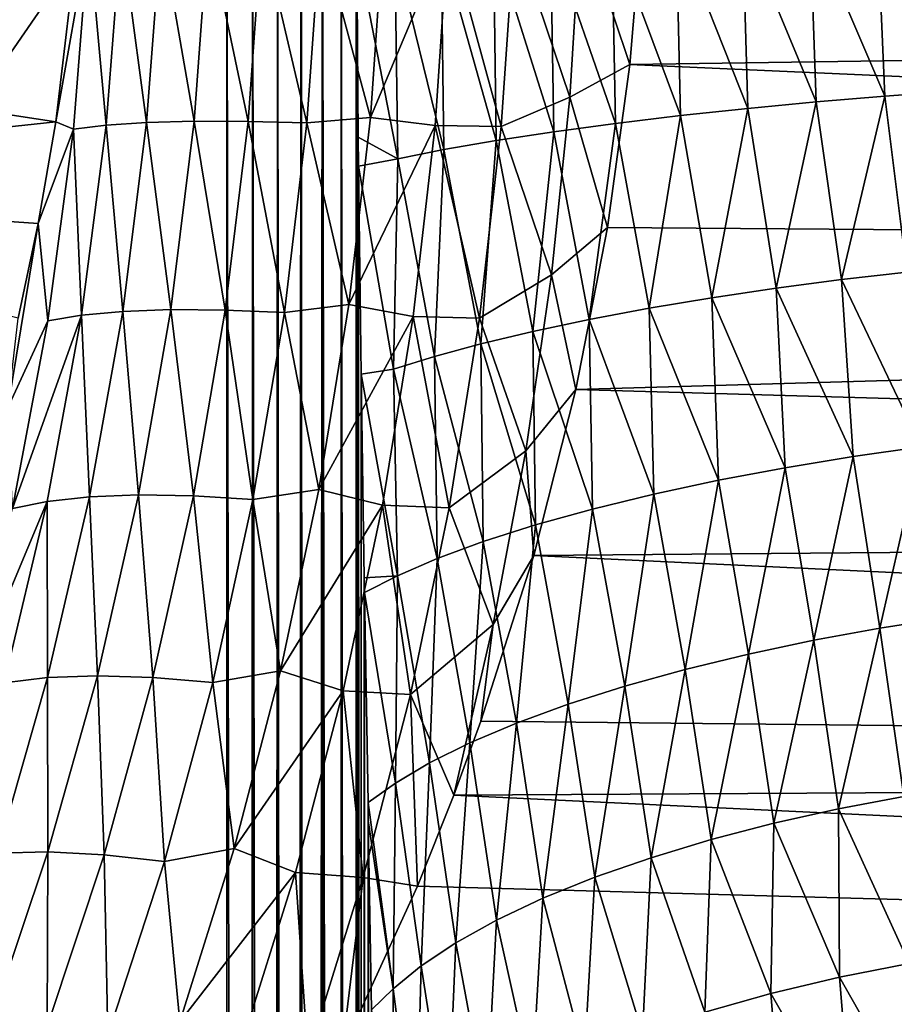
# Model space of a CAD drawing. Header units: metres. Extents: x -36 to 82, y -104 to 104.
# Tile 111 of 245: x 13.33 to 19.1, y -8.36 to -1.86. Entities that reach past the tile are written whole.
import ezdxf

# ---------------------------------------------------------------- set-up
doc = ezdxf.new("R2010")
doc.units = ezdxf.units.M
doc.layers.add('solid_FIT-SHOWER-153_SW0001', color=7, linetype='CONTINUOUS')

msp = doc.modelspace()

# ---------------------------------------------------------------- linework, layer by layer
at = {"layer": 'solid_FIT-SHOWER-153_SW0001'}
for points in [[(-14.693668, -42.661289, 16.90811), (14.69363, -42.661285, 16.90811), (14.69341, 0.000001, 16.90811)], [(-14.693445, 0, 16.90811), (-14.693668, -42.661289, 16.90811), (14.69341, 0.000001, 16.90811)], [(14.840259, -85.322609, 16.897287), (14.863843, -0.000003, 16.893169), (14.69341, 0.000001, 16.90811)], [(14.69363, -42.661285, 16.90811), (14.840259, -85.322609, 16.897287), (14.69341, 0.000001, 16.90811)], [(15.237673, -85.322609, 16.746943), (15.326338, 0.000001, 16.681465), (15.185075, 0, 16.778214)], [(15.237673, -85.322609, 16.746943), (15.336179, -85.322609, 16.674097), (15.326338, 0.000001, 16.681465)], [(15.447744, -85.322609, 16.564583), (15.449048, 0.000001, 16.562059), (15.326338, 0.000001, 16.681465)], [(15.34924, -85.322609, 16.662951), (15.447744, -85.322609, 16.564583), (15.326338, 0.000001, 16.681465)], [(15.336179, -85.322609, 16.674097), (15.34924, -85.322609, 16.662951), (15.326338, 0.000001, 16.681465)], [(15.447744, -85.322609, 16.564583), (15.459414, -85.322609, 16.550938), (15.449048, 0.000001, 16.562059)], [(15.531887, -85.322609, 16.453138), (15.549617, -0.000003, 16.423491), (15.449048, 0.000001, 16.562059)], [(15.459414, -85.322609, 16.550938), (15.531887, -85.322609, 16.453138), (15.449048, 0.000001, 16.562059)], [(14.840259, -85.322609, 16.897287), (14.86786, -85.322609, 16.892782), (14.863843, -0.000003, 16.893169)], [(14.981605, -85.322609, 16.865644), (15.029392, -0.000002, 16.849478), (14.863843, -0.000003, 16.893169)], [(14.86786, -85.322609, 16.892782), (14.981605, -85.322609, 16.865644), (14.863843, -0.000003, 16.893169)], [(14.981605, -85.322609, 16.865644), (15.035965, -85.322609, 16.847555), (15.029392, -0.000002, 16.849478)], [(15.114563, -85.322609, 16.815029), (15.185075, 0, 16.778214), (15.029392, -0.000002, 16.849478)], [(15.035965, -85.322609, 16.847555), (15.114563, -85.322609, 16.815029), (15.029392, -0.000002, 16.849478)], [(15.114563, -85.322609, 16.815029), (15.193583, -85.322609, 16.773954), (15.185075, 0, 16.778214)], [(15.193583, -85.322609, 16.773954), (15.237673, -85.322609, 16.746943), (15.185075, 0, 16.778214)], [(15.531887, -85.322609, 16.453138), (15.559357, -85.322609, 16.408405), (15.549617, -0.000003, 16.423491)], [(15.552677, -1.382191, 16.4184), (15.549617, -0.000003, 16.423491), (15.559357, -85.322609, 16.408405)], [(9.954918, -1.980021, -31.5), (10.100984, -0.995981, -31.5), (13.716968, -1.246398, -31.5)], [(17.031929, -1.185531, -28.988029), (17.445452, -1.074301, -28.973143), (17.357052, -2.151992, -28.892029)], [(17.357052, -2.151992, -28.892029), (17.445452, -1.074301, -28.973143), (46.5, -1.73167, -28.930107)], [(19.4298, -1.165366, 13.986894), (18.990128, -1.182347, 14.043738), (19.488207, -2.327997, 13.89288)], [(17.031929, -1.185531, -28.988029), (16.959406, -2.367335, -28.8866), (16.593611, -1.283188, -29.050617)], [(17.031929, -1.185531, -28.988029), (17.357052, -2.151992, -28.892029), (16.959406, -2.367335, -28.8866)], [(18.100182, -1.223516, 14.28561), (17.6621, -1.247483, 14.473737), (18.136103, -2.442271, 14.195329)], [(18.544987, -1.201754, 14.142619), (18.100182, -1.223516, 14.28561), (18.588158, -2.399267, 14.049614)], [(18.100182, -1.223516, 14.28561), (18.136103, -2.442271, 14.195329), (18.588158, -2.399267, 14.049614)], [(18.990128, -1.182347, 14.043738), (18.544987, -1.201754, 14.142619), (19.040909, -2.361129, 13.949518)], [(18.544987, -1.201754, 14.142619), (18.588158, -2.399267, 14.049614), (19.040909, -2.361129, 13.949518)], [(18.990128, -1.182347, 14.043738), (19.040909, -2.361129, 13.949518), (19.488207, -2.327997, 13.89288)], [(9.954918, -1.980021, -31.5), (13.716968, -1.246398, -31.5), (13.564018, -2.530842, -31.5)], [(13.716968, -1.246398, -31.5), (13.782134, -1.295179, -31.33383), (13.564018, -2.530842, -31.5)], [(13.782134, -1.295179, -31.33383), (13.679904, -2.580339, -31.190029), (13.564018, -2.530842, -31.5)], [(13.896599, -2.553773, -30.780825), (13.679904, -2.580339, -31.190029), (13.782134, -1.295179, -31.33383)], [(13.995232, -1.281509, -30.922112), (13.896599, -2.553773, -30.780825), (13.782134, -1.295179, -31.33383)], [(14.163912, -2.535721, -30.392281), (13.896599, -2.553773, -30.780825), (13.995232, -1.281509, -30.922112)], [(14.25944, -1.272113, -30.531149), (14.163912, -2.535721, -30.392281), (13.995232, -1.281509, -30.922112)], [(14.478266, -2.526934, -30.033638), (14.163912, -2.535721, -30.392281), (14.25944, -1.272113, -30.531149)], [(14.571273, -1.267373, -30.170238), (14.478266, -2.526934, -30.033638), (14.25944, -1.272113, -30.531149)], [(14.833908, -2.527798, -29.713249), (14.478266, -2.526934, -30.033638), (14.571273, -1.267373, -30.170238)], [(14.925041, -1.267491, -29.847782), (14.833908, -2.527798, -29.713249), (14.571273, -1.267373, -30.170238)], [(15.223244, -2.538294, -29.437944), (14.833908, -2.527798, -29.713249), (14.925041, -1.267491, -29.847782)], [(15.313191, -1.272462, -29.57066), (15.223244, -2.538294, -29.437944), (14.925041, -1.267491, -29.847782)], [(15.642557, -2.501978, -29.220167), (15.223244, -2.538294, -29.437944), (15.313191, -1.272462, -29.57066)], [(15.728125, -1.253875, -29.345655), (15.642557, -2.501978, -29.220167), (15.313191, -1.272462, -29.57066)], [(16.157106, -1.279764, -29.170715), (15.642557, -2.501978, -29.220167), (15.728125, -1.253875, -29.345655)], [(16.157106, -1.279764, -29.170715), (16.069677, -2.553948, -29.043995), (15.642557, -2.501978, -29.220167)], [(16.507263, -2.561234, -28.927488), (16.069677, -2.553948, -29.043995), (16.157106, -1.279764, -29.170715)], [(16.593611, -1.283188, -29.050617), (16.507263, -2.561234, -28.927488), (16.157106, -1.279764, -29.170715)], [(16.833094, -1.301068, 14.983271), (16.45545, -1.330029, 15.300274), (16.85318, -2.596692, 14.909797)], [(16.959406, -2.367335, -28.8866), (16.507263, -2.561234, -28.927488), (16.593611, -1.283188, -29.050617)], [(17.237478, -1.273433, 14.7068), (16.833094, -1.301068, 14.983271), (17.26149, -2.541521, 14.626421)], [(16.833094, -1.301068, 14.983271), (16.85318, -2.596692, 14.909797), (17.26149, -2.541521, 14.626421)], [(17.6621, -1.247483, 14.473737), (17.237478, -1.273433, 14.7068), (17.691509, -2.489843, 14.387693)], [(17.237478, -1.273433, 14.7068), (17.26149, -2.541521, 14.626421), (17.691509, -2.489843, 14.387693)], [(17.6621, -1.247483, 14.473737), (17.691509, -2.489843, 14.387693), (18.136103, -2.442271, 14.195329)], [(16.110435, -1.359906, 15.653666), (15.803025, -1.390261, 16.038212), (16.128151, -2.714404, 15.596539)], [(16.45545, -1.330029, 15.300274), (16.110435, -1.359906, 15.653666), (16.47337, -2.654603, 15.234668)], [(16.110435, -1.359906, 15.653666), (16.128151, -2.714404, 15.596539), (16.47337, -2.654603, 15.234668)], [(16.45545, -1.330029, 15.300274), (16.47337, -2.654603, 15.234668), (16.85318, -2.596692, 14.909797)], [(15.562223, -2.632337, 16.402006), (15.552677, -1.382191, 16.4184), (15.559357, -85.322609, 16.408405)], [(15.8226, -2.775183, 15.989779), (15.552677, -1.382191, 16.4184), (15.562223, -2.632337, 16.402006)], [(15.803025, -1.390261, 16.038212), (15.552677, -1.382191, 16.4184), (15.8226, -2.775183, 15.989779)], [(15.803025, -1.390261, 16.038212), (15.8226, -2.775183, 15.989779), (16.128151, -2.714404, 15.596539)], [(17.357052, -2.151992, -28.892029), (46.5, -1.73167, -28.930107), (46.5, -3.448653, -28.721527)], [(9.713036, -2.946009, -31.5), (9.954918, -1.980021, -31.5), (13.564018, -2.530842, -31.5)], [(16.959406, -2.367335, -28.8866), (17.357052, -2.151992, -28.892029), (17.208754, -3.228814, -28.75617)], [(17.208754, -3.228814, -28.75617), (17.357052, -2.151992, -28.892029), (46.5, -3.448653, -28.721527)], [(19.488207, -2.327997, 13.89288), (19.040909, -2.361129, 13.949518), (19.185476, -3.523391, 13.782242)], [(16.959406, -2.367335, -28.8866), (16.838585, -3.541607, -28.718632), (16.507263, -2.561234, -28.927488)], [(16.959406, -2.367335, -28.8866), (17.208754, -3.228814, -28.75617), (16.838585, -3.541607, -28.718632)], [(18.588158, -2.399267, 14.049614), (18.136103, -2.442271, 14.195329), (18.322855, -3.630459, 13.99754)], [(18.588158, -2.399267, 14.049614), (18.322855, -3.630459, 13.99754), (18.754251, -3.573586, 13.869357)], [(19.040909, -2.361129, 13.949518), (18.588158, -2.399267, 14.049614), (18.754251, -3.573586, 13.869357)], [(19.040909, -2.361129, 13.949518), (18.754251, -3.573586, 13.869357), (19.185476, -3.523391, 13.782242)], [(18.136103, -2.442271, 14.195329), (17.691509, -2.489843, 14.387693), (17.897097, -3.693701, 14.16789)], [(18.136103, -2.442271, 14.195329), (17.897097, -3.693701, 14.16789), (18.322855, -3.630459, 13.99754)], [(9.713036, -2.946009, -31.5), (13.564018, -2.530842, -31.5), (13.447397, -3.202306, -31.5)], [(13.679904, -2.580339, -31.190029), (13.447397, -3.202306, -31.5), (13.564018, -2.530842, -31.5)], [(14.163912, -2.535721, -30.392281), (14.005734, -3.783315, -30.163248), (13.896599, -2.553773, -30.780825)], [(14.3241, -3.771724, -29.808241), (14.005734, -3.783315, -30.163248), (14.163912, -2.535721, -30.392281)], [(14.478266, -2.526934, -30.033638), (14.3241, -3.771724, -29.808241), (14.163912, -2.535721, -30.392281)], [(14.682691, -3.774441, -29.491161), (14.3241, -3.771724, -29.808241), (14.478266, -2.526934, -30.033638)], [(14.833908, -2.527798, -29.713249), (14.682691, -3.774441, -29.491161), (14.478266, -2.526934, -30.033638)], [(15.073846, -3.791408, -29.218773), (14.682691, -3.774441, -29.491161), (14.833908, -2.527798, -29.713249)], [(15.223244, -2.538294, -29.437944), (15.073846, -3.791408, -29.218773), (14.833908, -2.527798, -29.713249)], [(15.642557, -2.501978, -29.220167), (15.500289, -3.73889, -29.012777), (15.223244, -2.538294, -29.437944)], [(16.069677, -2.553948, -29.043995), (15.500289, -3.73889, -29.012777), (15.642557, -2.501978, -29.220167)], [(17.691509, -2.489843, 14.387693), (17.26149, -2.541521, 14.626421), (17.483114, -3.762806, 14.380445)], [(17.691509, -2.489843, 14.387693), (17.483114, -3.762806, 14.380445), (17.897097, -3.693701, 14.16789)], [(13.679904, -2.580339, -31.190029), (13.51097, -3.846705, -30.953094), (13.447397, -3.202306, -31.5)], [(13.733451, -3.808671, -30.547916), (13.51097, -3.846705, -30.953094), (13.679904, -2.580339, -31.190029)], [(13.896599, -2.553773, -30.780825), (13.733451, -3.808671, -30.547916), (13.679904, -2.580339, -31.190029)], [(14.005734, -3.783315, -30.163248), (13.733451, -3.808671, -30.547916), (13.896599, -2.553773, -30.780825)], [(15.500289, -3.73889, -29.012777), (15.073846, -3.791408, -29.218773), (15.223244, -2.538294, -29.437944)], [(16.069677, -2.553948, -29.043995), (15.92422, -3.817183, -28.834543), (15.500289, -3.73889, -29.012777)], [(16.36352, -3.829052, -28.723894), (15.92422, -3.817183, -28.834543), (16.069677, -2.553948, -29.043995)], [(16.507263, -2.561234, -28.927488), (16.36352, -3.829052, -28.723894), (16.069677, -2.553948, -29.043995)], [(16.838585, -3.541607, -28.718632), (16.36352, -3.829052, -28.723894), (16.507263, -2.561234, -28.927488)], [(16.85318, -2.596692, 14.909797), (16.47337, -2.654603, 15.234668), (16.715179, -3.915615, 14.926469)], [(16.85318, -2.596692, 14.909797), (16.715179, -3.915615, 14.926469), (17.087135, -3.837071, 14.634077)], [(17.26149, -2.541521, 14.626421), (16.85318, -2.596692, 14.909797), (17.087135, -3.837071, 14.634077)], [(17.26149, -2.541521, 14.626421), (17.087135, -3.837071, 14.634077), (17.483114, -3.762806, 14.380445)], [(15.562223, -2.632337, 16.402006), (15.559357, -85.322609, 16.408405), (15.600142, -85.322609, 16.330135)], [(15.564146, -2.824377, 16.398613), (15.562223, -2.632337, 16.402006), (15.600142, -85.322609, 16.330135)], [(15.8226, -2.775183, 15.989779), (15.562223, -2.632337, 16.402006), (15.564146, -2.824377, 16.398613)], [(16.47337, -2.654603, 15.234668), (16.128151, -2.714404, 15.596539), (16.372784, -3.997413, 15.254152)], [(16.47337, -2.654603, 15.234668), (16.372784, -3.997413, 15.254152), (16.715179, -3.915615, 14.926469)], [(16.128151, -2.714404, 15.596539), (15.8226, -2.775183, 15.989779), (16.064728, -4.081339, 15.612646)], [(16.128151, -2.714404, 15.596539), (16.064728, -4.081339, 15.612646), (16.372784, -3.997413, 15.254152)], [(15.8226, -2.775183, 15.989779), (15.564146, -2.824377, 16.398613), (15.794813, -4.166216, 15.996656)], [(15.8226, -2.775183, 15.989779), (15.794813, -4.166216, 15.996656), (16.064728, -4.081339, 15.612646)], [(15.580478, -4.198067, 16.368481), (15.564146, -2.824377, 16.398613), (15.600142, -85.322609, 16.330135)], [(15.794813, -4.166216, 15.996656), (15.564146, -2.824377, 16.398613), (15.580478, -4.198067, 16.368481)], [(9.713036, -2.946009, -31.5), (13.447397, -3.202306, -31.5), (13.316003, -3.82817, -31.5)], [(13.447397, -3.202306, -31.5), (13.247186, -4.419745, -31.242743), (13.316003, -3.82817, -31.5)], [(13.51097, -3.846705, -30.953094), (13.247186, -4.419745, -31.242743), (13.447397, -3.202306, -31.5)], [(16.838585, -3.541607, -28.718632), (17.208754, -3.228814, -28.75617), (17.000011, -4.300482, -28.565514)], [(17.000011, -4.300482, -28.565514), (17.208754, -3.228814, -28.75617), (46.5, -3.448653, -28.721527)], [(17.000011, -4.300482, -28.565514), (46.5, -3.448653, -28.721527), (46.5, -5.145113, -28.375284)], [(16.838585, -3.541607, -28.718632), (16.669739, -4.704577, -28.485746), (16.36352, -3.829052, -28.723894)], [(16.838585, -3.541607, -28.718632), (17.000011, -4.300482, -28.565514), (16.669739, -4.704577, -28.485746)], [(18.754251, -3.573586, 13.869357), (18.322855, -3.630459, 13.99754), (18.83152, -4.742724, 13.655563)], [(19.185476, -3.523391, 13.782242), (18.754251, -3.573586, 13.869357), (19.280157, -4.678512, 13.564888)], [(18.754251, -3.573586, 13.869357), (18.83152, -4.742724, 13.655563), (19.280157, -4.678512, 13.564888)], [(18.322855, -3.630459, 13.99754), (17.897097, -3.693701, 14.16789), (18.38345, -4.816527, 13.790497)], [(18.322855, -3.630459, 13.99754), (18.38345, -4.816527, 13.790497), (18.83152, -4.742724, 13.655563)], [(17.897097, -3.693701, 14.16789), (17.483114, -3.762806, 14.380445), (17.942556, -4.89951, 13.970803)], [(17.897097, -3.693701, 14.16789), (17.942556, -4.89951, 13.970803), (18.38345, -4.816527, 13.790497)], [(14.3241, -3.771724, -29.808241), (14.110208, -4.995355, -29.497345), (14.005734, -3.783315, -30.163248)], [(14.47258, -5.001413, -29.184637), (14.110208, -4.995355, -29.497345), (14.3241, -3.771724, -29.808241)], [(14.682691, -3.774441, -29.491161), (14.47258, -5.001413, -29.184637), (14.3241, -3.771724, -29.808241)], [(15.500289, -3.73889, -29.012777), (15.302047, -4.959472, -28.726074), (15.073846, -3.791408, -29.218773)], [(15.92422, -3.817183, -28.834543), (15.302047, -4.959472, -28.726074), (15.500289, -3.73889, -29.012777)], [(17.483114, -3.762806, 14.380445), (17.087135, -3.837071, 14.634077), (17.5158, -4.990952, 14.196342)], [(17.483114, -3.762806, 14.380445), (17.5158, -4.990952, 14.196342), (17.942556, -4.89951, 13.970803)], [(13.733451, -3.808671, -30.547916), (13.277619, -5.086387, -30.626955), (13.51097, -3.846705, -30.953094)], [(13.733451, -3.808671, -30.547916), (13.507773, -5.03886, -30.227097), (13.277619, -5.086387, -30.626955)], [(13.786605, -5.008057, -29.847549), (13.507773, -5.03886, -30.227097), (13.733451, -3.808671, -30.547916)], [(14.005734, -3.783315, -30.163248), (13.786605, -5.008057, -29.847549), (13.733451, -3.808671, -30.547916)], [(14.110208, -4.995355, -29.497345), (13.786605, -5.008057, -29.847549), (14.005734, -3.783315, -30.163248)], [(14.865982, -5.026101, -28.9161), (14.47258, -5.001413, -29.184637), (14.682691, -3.774441, -29.491161)], [(15.073846, -3.791408, -29.218773), (14.865982, -5.026101, -28.9161), (14.682691, -3.774441, -29.491161)], [(15.302047, -4.959472, -28.726074), (14.865982, -5.026101, -28.9161), (15.073846, -3.791408, -29.218773)], [(15.92422, -3.817183, -28.834543), (15.721371, -5.064322, -28.544945), (15.302047, -4.959472, -28.726074)], [(16.162891, -5.08171, -28.44224), (15.721371, -5.064322, -28.544945), (15.92422, -3.817183, -28.834543)], [(16.36352, -3.829052, -28.723894), (16.162891, -5.08171, -28.44224), (15.92422, -3.817183, -28.834543)], [(16.669739, -4.704577, -28.485746), (16.162891, -5.08171, -28.44224), (16.36352, -3.829052, -28.723894)], [(17.087135, -3.837071, 14.634077), (16.715179, -3.915615, 14.926469), (17.110167, -5.089832, 14.465607)], [(17.087135, -3.837071, 14.634077), (17.110167, -5.089832, 14.465607), (17.5158, -4.990952, 14.196342)], [(13.51097, -3.846705, -30.953094), (13.277619, -5.086387, -30.626955), (13.247186, -4.419745, -31.242743)], [(16.715179, -3.915615, 14.926469), (16.372784, -3.997413, 15.254152), (16.732327, -5.19486, 14.775705)], [(16.715179, -3.915615, 14.926469), (16.732327, -5.19486, 14.775705), (17.110167, -5.089832, 14.465607)], [(16.372784, -3.997413, 15.254152), (16.064728, -4.081339, 15.612646), (16.388285, -5.304527, 15.122444)], [(16.372784, -3.997413, 15.254152), (16.388285, -5.304527, 15.122444), (16.732327, -5.19486, 14.775705)], [(16.064728, -4.081339, 15.612646), (15.794813, -4.166216, 15.996656), (16.083061, -5.417178, 15.500512)], [(16.064728, -4.081339, 15.612646), (16.083061, -5.417178, 15.500512), (16.388285, -5.304527, 15.122444)], [(15.794813, -4.166216, 15.996656), (15.580478, -4.198067, 16.368481), (15.820461, -5.531091, 15.903749)], [(15.601105, -5.544863, 16.326429), (15.580478, -4.198067, 16.368481), (15.600142, -85.322609, 16.330135)], [(15.820461, -5.531091, 15.903749), (15.580478, -4.198067, 16.368481), (15.601105, -5.544863, 16.326429)], [(15.794813, -4.166216, 15.996656), (15.820461, -5.531091, 15.903749), (16.083061, -5.417178, 15.500512)], [(16.669739, -4.704577, -28.485746), (17.000011, -4.300482, -28.565514), (16.721752, -5.396644, -28.311686)], [(16.721752, -5.396644, -28.311686), (17.000011, -4.300482, -28.565514), (46.5, -5.145113, -28.375284)], [(19.280157, -4.678512, 13.564888), (18.83152, -4.742724, 13.655563), (19.008547, -5.876852, 13.359444)], [(19.280157, -4.678512, 13.564888), (19.008547, -5.876852, 13.359444), (19.445665, -5.808406, 13.277645)], [(16.669739, -4.704577, -28.485746), (16.453491, -5.852768, -28.190123), (16.162891, -5.08171, -28.44224)], [(16.669739, -4.704577, -28.485746), (16.721752, -5.396644, -28.311686), (16.453491, -5.852768, -28.190123)], [(18.83152, -4.742724, 13.655563), (18.38345, -4.816527, 13.790497), (18.571514, -5.956687, 13.482651)], [(18.83152, -4.742724, 13.655563), (18.571514, -5.956687, 13.482651), (19.008547, -5.876852, 13.359444)], [(18.38345, -4.816527, 13.790497), (17.942556, -4.89951, 13.970803), (18.140659, -6.047587, 13.648421)], [(18.38345, -4.816527, 13.790497), (18.140659, -6.047587, 13.648421), (18.571514, -5.956687, 13.482651)], [(17.942556, -4.89951, 13.970803), (17.5158, -4.990952, 14.196342), (17.722406, -6.148892, 13.856805)], [(17.942556, -4.89951, 13.970803), (17.722406, -6.148892, 13.856805), (18.140659, -6.047587, 13.648421)], [(13.786605, -5.008057, -29.847549), (13.509093, -6.203267, -29.449677), (13.507773, -5.03886, -30.227097)], [(13.838823, -6.191593, -29.105196), (13.509093, -6.203267, -29.449677), (13.786605, -5.008057, -29.847549)], [(14.110208, -4.995355, -29.497345), (13.838823, -6.191593, -29.105196), (13.786605, -5.008057, -29.847549)], [(14.205507, -6.202886, -28.797701), (13.838823, -6.191593, -29.105196), (14.110208, -4.995355, -29.497345)], [(14.47258, -5.001413, -29.184637), (14.205507, -6.202886, -28.797701), (14.110208, -4.995355, -29.497345)], [(14.601315, -6.236901, -28.533754), (14.205507, -6.202886, -28.797701), (14.47258, -5.001413, -29.184637)], [(14.865982, -5.026101, -28.9161), (14.601315, -6.236901, -28.533754), (14.47258, -5.001413, -29.184637)], [(15.302047, -4.959472, -28.726074), (15.04915, -6.158853, -28.363434), (14.865982, -5.026101, -28.9161)], [(15.721371, -5.064322, -28.544945), (15.04915, -6.158853, -28.363434), (15.302047, -4.959472, -28.726074)], [(17.5158, -4.990952, 14.196342), (17.110167, -5.089832, 14.465607), (17.32325, -6.259599, 14.106638)], [(17.5158, -4.990952, 14.196342), (17.32325, -6.259599, 14.106638), (17.722406, -6.148892, 13.856805)], [(13.507773, -5.03886, -30.227097), (12.983139, -6.291721, -30.216639), (13.277619, -5.086387, -30.626955)], [(13.507773, -5.03886, -30.227097), (13.222486, -6.237181, -29.823122), (12.983139, -6.291721, -30.216639)], [(13.509093, -6.203267, -29.449677), (13.222486, -6.237181, -29.823122), (13.507773, -5.03886, -30.227097)], [(15.04915, -6.158853, -28.363434), (14.601315, -6.236901, -28.533754), (14.865982, -5.026101, -28.9161)], [(15.721371, -5.064322, -28.544945), (15.462322, -6.290583, -28.178574), (15.04915, -6.158853, -28.363434)], [(15.906398, -6.31471, -28.085674), (15.462322, -6.290583, -28.178574), (15.721371, -5.064322, -28.544945)], [(16.162891, -5.08171, -28.44224), (15.906398, -6.31471, -28.085674), (15.721371, -5.064322, -28.544945)], [(16.453491, -5.852768, -28.190123), (15.906398, -6.31471, -28.085674), (16.162891, -5.08171, -28.44224)], [(17.110167, -5.089832, 14.465607), (16.732327, -5.19486, 14.775705), (16.949442, -6.378389, 14.395519)], [(17.110167, -5.089832, 14.465607), (16.949442, -6.378389, 14.395519), (17.32325, -6.259599, 14.106638)], [(16.732327, -5.19486, 14.775705), (16.388285, -5.304527, 15.122444), (16.606688, -6.503677, 14.71986)], [(16.732327, -5.19486, 14.775705), (16.606688, -6.503677, 14.71986), (16.949442, -6.378389, 14.395519)], [(16.721752, -5.396644, -28.311686), (46.5, -5.145113, -28.375284), (46.5, -6.809023, -27.893263)], [(16.388285, -5.304527, 15.122444), (16.083061, -5.417178, 15.500512), (16.299854, -6.633675, 15.075029)], [(16.388285, -5.304527, 15.122444), (16.299854, -6.633675, 15.075029), (16.606688, -6.503677, 14.71986)], [(16.372557, -6.491989, -27.996441), (16.721752, -5.396644, -28.311686), (46.5, -6.809023, -27.893263)], [(16.453491, -5.852768, -28.190123), (16.721752, -5.396644, -28.311686), (16.372557, -6.491989, -27.996441)], [(16.083061, -5.417178, 15.500512), (15.820461, -5.531091, 15.903749), (16.032755, -6.766481, 15.455573)], [(16.083061, -5.417178, 15.500512), (16.032755, -6.766481, 15.455573), (16.299854, -6.633675, 15.075029)], [(15.601105, -5.544863, 16.326429), (15.600142, -85.322609, 16.330135), (15.633045, -85.322609, 16.250856)], [(15.820461, -5.531091, 15.903749), (15.601105, -5.544863, 16.326429), (15.602719, -5.640616, 16.322916)], [(15.602719, -5.640616, 16.322916), (15.601105, -5.544863, 16.326429), (15.633045, -85.322609, 16.250856)], [(15.820461, -5.531091, 15.903749), (15.602719, -5.640616, 16.322916), (15.807984, -6.90017, 15.855486)], [(15.820461, -5.531091, 15.903749), (15.807984, -6.90017, 15.855486), (16.032755, -6.766481, 15.455573)], [(15.626426, -7.029202, 16.266562), (15.602719, -5.640616, 16.322916), (15.633045, -85.322609, 16.250856)], [(15.807984, -6.90017, 15.855486), (15.602719, -5.640616, 16.322916), (15.626426, -7.029202, 16.266562)], [(16.453491, -5.852768, -28.190123), (16.194208, -6.979848, -27.83548), (15.906398, -6.31471, -28.085674)], [(16.453491, -5.852768, -28.190123), (16.372557, -6.491989, -27.996441), (16.194208, -6.979848, -27.83548)], [(19.445665, -5.808406, 13.277645), (19.008547, -5.876852, 13.359444), (19.166105, -6.988677, 13.00914)], [(19.008547, -5.876852, 13.359444), (18.571514, -5.956687, 13.482651), (18.733971, -7.070888, 13.125524)], [(19.008547, -5.876852, 13.359444), (18.733971, -7.070888, 13.125524), (19.166105, -6.988677, 13.00914)], [(18.571514, -5.956687, 13.482651), (18.140659, -6.047587, 13.648421), (18.30757, -7.166191, 13.282759)], [(18.571514, -5.956687, 13.482651), (18.30757, -7.166191, 13.282759), (18.733971, -7.070888, 13.125524)], [(18.140659, -6.047587, 13.648421), (17.722406, -6.148892, 13.856805), (17.893091, -7.274008, 13.480974)], [(18.140659, -6.047587, 13.648421), (17.893091, -7.274008, 13.480974), (18.30757, -7.166191, 13.282759)], [(15.04915, -6.158853, -28.363434), (14.742886, -7.332658, -27.928864), (14.601315, -6.236901, -28.533754)], [(15.462322, -6.290583, -28.178574), (14.742886, -7.332658, -27.928864), (15.04915, -6.158853, -28.363434)], [(17.722406, -6.148892, 13.856805), (17.32325, -6.259599, 14.106638), (17.496803, -7.393379, 13.71917)], [(17.722406, -6.148892, 13.856805), (17.496803, -7.393379, 13.71917), (17.893091, -7.274008, 13.480974)], [(13.509093, -6.203267, -29.449677), (13.175879, -7.363005, -28.974936), (13.222486, -6.237181, -29.823122)], [(13.512241, -7.354886, -28.63682), (13.175879, -7.363005, -28.974936), (13.509093, -6.203267, -29.449677)], [(13.838823, -6.191593, -29.105196), (13.512241, -7.354886, -28.63682), (13.509093, -6.203267, -29.449677)], [(13.88341, -7.373662, -28.335123), (13.512241, -7.354886, -28.63682), (13.838823, -6.191593, -29.105196)], [(14.205507, -6.202886, -28.797701), (13.88341, -7.373662, -28.335123), (13.838823, -6.191593, -29.105196)], [(14.28146, -7.418927, -28.076284), (13.88341, -7.373662, -28.335123), (14.205507, -6.202886, -28.797701)], [(14.601315, -6.236901, -28.533754), (14.28146, -7.418927, -28.076284), (14.205507, -6.202886, -28.797701)], [(14.742886, -7.332658, -27.928864), (14.28146, -7.418927, -28.076284), (14.601315, -6.236901, -28.533754)], [(15.462322, -6.290583, -28.178574), (15.148153, -7.491722, -27.739433), (14.742886, -7.332658, -27.928864)], [(15.594929, -7.524105, -27.657934), (15.148153, -7.491722, -27.739433), (15.462322, -6.290583, -28.178574)], [(15.906398, -6.31471, -28.085674), (15.594929, -7.524105, -27.657934), (15.462322, -6.290583, -28.178574)], [(17.32325, -6.259599, 14.106638), (16.949442, -6.378389, 14.395519), (17.124769, -7.522972, 13.995182)], [(17.32325, -6.259599, 14.106638), (17.124769, -7.522972, 13.995182), (17.496803, -7.393379, 13.71917)], [(15.906398, -6.31471, -28.085674), (15.952712, -7.582722, -27.618458), (15.594929, -7.524105, -27.657934)], [(15.906398, -6.31471, -28.085674), (16.194208, -6.979848, -27.83548), (15.952712, -7.582722, -27.618458)], [(16.949442, -6.378389, 14.395519), (16.606688, -6.503677, 14.71986), (16.782553, -7.661131, 14.305725)], [(16.949442, -6.378389, 14.395519), (16.782553, -7.661131, 14.305725), (17.124769, -7.522972, 13.995182)], [(16.194208, -6.979848, -27.83548), (16.372557, -6.491989, -27.996441), (46.5, -6.809023, -27.893263)], [(16.606688, -6.503677, 14.71986), (16.299854, -6.633675, 15.075029), (16.474947, -7.805943, 14.64652)], [(16.606688, -6.503677, 14.71986), (16.474947, -7.805943, 14.64652), (16.782553, -7.661131, 14.305725)], [(16.299854, -6.633675, 15.075029), (16.032755, -6.766481, 15.455573), (16.205755, -7.955328, 15.012483)], [(16.299854, -6.633675, 15.075029), (16.205755, -7.955328, 15.012483), (16.474947, -7.805943, 14.64652)], [(16.032755, -6.766481, 15.455573), (15.807984, -6.90017, 15.855486), (15.977634, -8.107135, 15.397978)], [(16.032755, -6.766481, 15.455573), (15.977634, -8.107135, 15.397978), (16.205755, -7.955328, 15.012483)], [(16.194208, -6.979848, -27.83548), (46.5, -6.809023, -27.893263), (46.5, -8.427298, -27.279453)], [(15.807984, -6.90017, 15.855486), (15.626426, -7.029202, 16.266562), (15.792032, -8.259238, 15.797091)], [(15.807984, -6.90017, 15.855486), (15.792032, -8.259238, 15.797091), (15.977634, -8.107135, 15.397978)], [(15.952712, -7.582722, -27.618458), (16.194208, -6.979848, -27.83548), (46.5, -8.427298, -27.279453)], [(19.166105, -6.988677, 13.00914), (18.733971, -7.070888, 13.125524), (19.202461, -8.091798, 12.625373)], [(15.628458, -7.146697, 16.261238), (15.626426, -7.029202, 16.266562), (15.633045, -85.322609, 16.250856)], [(15.792032, -8.259238, 15.797091), (15.626426, -7.029202, 16.266562), (15.628458, -7.146697, 16.261238)], [(18.733971, -7.070888, 13.125524), (18.30757, -7.166191, 13.282759), (18.741457, -8.18233, 12.757666)], [(18.733971, -7.070888, 13.125524), (18.741457, -8.18233, 12.757666), (19.202461, -8.091798, 12.625373)], [(15.628458, -7.146697, 16.261238), (15.633045, -85.322609, 16.250856), (15.650932, -85.322609, 16.197296)], [(15.650097, -8.398833, 16.197737), (15.628458, -7.146697, 16.261238), (15.650932, -85.322609, 16.197296)], [(15.792032, -8.259238, 15.797091), (15.628458, -7.146697, 16.261238), (15.650097, -8.398833, 16.197737)], [(18.30757, -7.166191, 13.282759), (17.893091, -7.274008, 13.480974), (18.288868, -8.290303, 12.9357)], [(18.30757, -7.166191, 13.282759), (18.288868, -8.290303, 12.9357), (18.741457, -8.18233, 12.757666)], [(17.893091, -7.274008, 13.480974), (17.496803, -7.393379, 13.71917), (17.852289, -8.414989, 13.159225)], [(17.893091, -7.274008, 13.480974), (17.852289, -8.414989, 13.159225), (18.288868, -8.290303, 12.9357)], [(14.742886, -7.332658, -27.928864), (14.384122, -8.477189, -27.427036), (14.28146, -7.418927, -28.076284)], [(15.148153, -7.491722, -27.739433), (14.384122, -8.477189, -27.427036), (14.742886, -7.332658, -27.928864)], [(13.512241, -7.354886, -28.63682), (13.132355, -8.481178, -28.097973), (13.175879, -7.363005, -28.974936)], [(13.507801, -8.509785, -27.802402), (13.132355, -8.481178, -28.097973), (13.512241, -7.354886, -28.63682)], [(13.88341, -7.373662, -28.335123), (13.507801, -8.509785, -27.802402), (13.512241, -7.354886, -28.63682)], [(13.907594, -8.568285, -27.548956), (13.507801, -8.509785, -27.802402), (13.88341, -7.373662, -28.335123)], [(14.28146, -7.418927, -28.076284), (13.907594, -8.568285, -27.548956), (13.88341, -7.373662, -28.335123)], [(17.496803, -7.393379, 13.71917), (17.124769, -7.522972, 13.995182), (17.439295, -8.55508, 13.426525)], [(17.496803, -7.393379, 13.71917), (17.439295, -8.55508, 13.426525), (17.852289, -8.414989, 13.159225)], [(14.384122, -8.477189, -27.427036), (13.907594, -8.568285, -27.548956), (14.28146, -7.418927, -28.076284)], [(15.148153, -7.491722, -27.739433), (14.779527, -8.663961, -27.232218), (14.384122, -8.477189, -27.427036)], [(15.228978, -8.706181, -27.16342), (14.779527, -8.663961, -27.232218), (15.148153, -7.491722, -27.739433)], [(15.594929, -7.524105, -27.657934), (15.228978, -8.706181, -27.16342), (15.148153, -7.491722, -27.739433)], [(15.594929, -7.524105, -27.657934), (15.455621, -8.666733, -27.175816), (15.228978, -8.706181, -27.16342)], [(15.594929, -7.524105, -27.657934), (15.952712, -7.582722, -27.618458), (15.455621, -8.666733, -27.175816)], [(17.124769, -7.522972, 13.995182), (16.782553, -7.661131, 14.305725), (17.057039, -8.708729, 13.734419)], [(17.124769, -7.522972, 13.995182), (17.057039, -8.708729, 13.734419), (17.439295, -8.55508, 13.426525)], [(15.455621, -8.666733, -27.175816), (15.952712, -7.582722, -27.618458), (46.5, -8.427298, -27.279453)], [(16.782553, -7.661131, 14.305725), (16.474947, -7.805943, 14.64652), (16.711851, -8.873608, 14.078366)], [(16.782553, -7.661131, 14.305725), (16.711851, -8.873608, 14.078366), (17.057039, -8.708729, 13.734419)], [(16.474947, -7.805943, 14.64652), (16.205755, -7.955328, 15.012483), (16.408905, -9.04704, 14.452686)], [(16.474947, -7.805943, 14.64652), (16.408905, -9.04704, 14.452686), (16.711851, -8.873608, 14.078366)], [(16.205755, -7.955328, 15.012483), (15.977634, -8.107135, 15.397978), (16.151953, -9.226132, 14.850866)], [(16.205755, -7.955328, 15.012483), (16.151953, -9.226132, 14.850866), (16.408905, -9.04704, 14.452686)], [(15.977634, -8.107135, 15.397978), (15.792032, -8.259238, 15.797091), (15.943191, -9.407935, 15.265924)], [(15.977634, -8.107135, 15.397978), (15.943191, -9.407935, 15.265924), (16.151953, -9.226132, 14.850866)], [(19.202461, -8.091798, 12.625373), (18.741457, -8.18233, 12.757666), (19.290356, -9.149486, 12.16708)], [(18.741457, -8.18233, 12.757666), (18.288868, -8.290303, 12.9357), (18.828312, -9.234209, 12.300301)], [(18.741457, -8.18233, 12.757666), (18.828312, -9.234209, 12.300301), (19.290356, -9.149486, 12.16708)], [(15.792032, -8.259238, 15.797091), (15.650097, -8.398833, 16.197737), (15.783249, -9.589592, 15.690787)], [(15.792032, -8.259238, 15.797091), (15.783249, -9.589592, 15.690787), (15.943191, -9.407935, 15.265924)], [(18.288868, -8.290303, 12.9357), (17.852289, -8.414989, 13.159225), (18.374716, -9.339117, 12.478157)], [(18.288868, -8.290303, 12.9357), (18.374716, -9.339117, 12.478157), (18.828312, -9.234209, 12.300301)]]:
    msp.add_3dface(points, dxfattribs=at)

doc.saveas('drawing.dxf')
